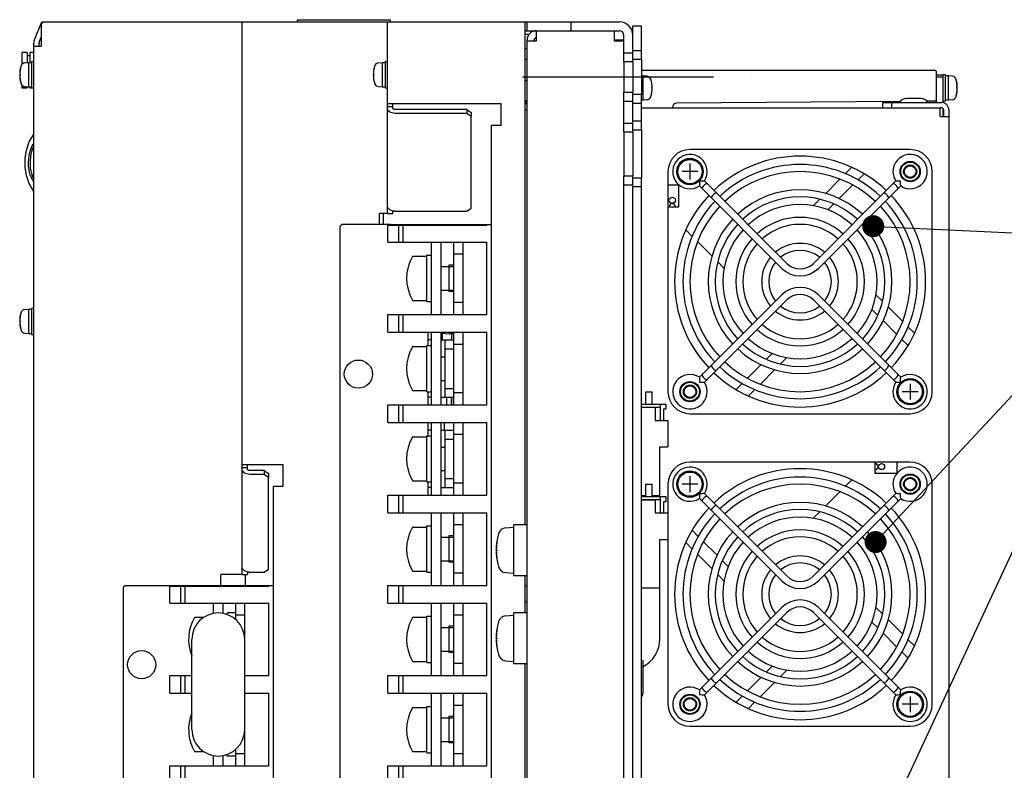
# Model space of a CAD drawing. Extents: x 147 to 2026, y 157 to 1386.
# Tile 8 of 30: x 1611 to 1834, y 354 to 524. Entities that reach past the tile are written whole.
import ezdxf

# ---------------------------------------------------------------- set-up
doc = ezdxf.new("R2010")
doc.units = 0
doc.header["$LTSCALE"] = 115.5
doc.linetypes.add('CENTER', pattern=[0.6, 0.375, -0.075, 0.075, -0.075])
doc.linetypes.add('HIDDEN', pattern=[0.2, 0.1, -0.1])
doc.layers.get('0').update_dxf_attribs({"linetype": 'CONTINUOUS'})
for name, color, linetype in [('ALL_AXIS', 7, 'CONTINUOUS'), ('ALL_CURVE', 7, 'CONTINUOUS'), ('ALL_FEATURES', 7, 'CONTINUOUS'), ('ALL_NOTE', 7, 'CONTINUOUS'), ('DEFAULT_2', 8, 'HIDDEN')]:
    doc.layers.add(name, color=color, linetype=linetype)

msp = doc.modelspace()

# ---------------------------------------------------------------- linework, layer by layer
at = {"color": 7, "linetype": 'CONTINUOUS'}
for p, q in [((1726.389, 521.1), (1725.5, 521.1)), ((1726, 517.9), (1725.5, 517.9)), ((1725.5, 510.67), (1726, 510.67)), ((1725.5, 506.13), (1726, 506.13)), ((1708.25, 468.75), (1708.25, 462.75)), ((1706.81, 451.75), (1706.81, 453.281)), ((1707.28, 431.25), (1707.28, 432.75)), ((1756.111, 416.45), (1756.17, 416.45)), ((1756.17, 416.2), (1756.17, 416.45)), ((1708.25, 407.25), (1708.25, 401.25)), ((1756.17, 383.9), (1756.17, 406.45)), ((1756.169, 395.45), (1756.17, 395.45)), ((1708.25, 386.75), (1708.25, 380.75)), ((1708.25, 366.25), (1708.25, 360.25))]:
    msp.add_line(p, q, dxfattribs=at)
for centre, radius, start, end in [((1711.6, 432.75), 4.32, 176.66822, 180), ((1748.9, 383.9), 7.27, 297.92054, 360)]:
    msp.add_arc(centre, radius, start, end, dxfattribs=at)
at = {"layer": 'ALL_AXIS', "color": 7, "linetype": 'CONTINUOUS'}
for p, q in [((1615.972, 523.931), (1616, 524)), ((1616, 524), (1616.2, 524)), ((1611.3, 517.05), (1611.3, 514.34)), ((1611.953, 514.676), (1612.8, 514.75)), ((1612.8, 514.75), (1612.8, 509.25)), ((1612.8, 514.75), (1613.5, 514.75)), ((1613.5, 515), (1613.5, 509)), ((1613.5, 515), (1614, 515)), ((1692.253, 514.676), (1693.1, 514.75)), ((1693.1, 514.75), (1693.1, 509.25)), ((1693.1, 514.75), (1693.8, 514.75)), ((1693.8, 515), (1693.8, 509)), ((1693.8, 515), (1694.3, 515)), ((1748, 515), (1748, 508)), ((1752, 515.5), (1752, 507.5)), ((1821, 512), (1820.5, 512)), ((1821, 506), (1821, 512)), ((1752.4, 511.75), (1752, 511.75)), ((1752.4, 506.25), (1752.4, 511.75)), ((1753.247, 511.676), (1752.4, 511.75)), ((1821.7, 511.75), (1821, 511.75)), ((1822.547, 511.676), (1821.7, 511.75)), ((1821.7, 506.25), (1821.7, 511.75)), ((1611.3, 509.66), (1611.3, 509.05)), ((1611.3, 509.05), (1612.5, 509.05)), ((1611.953, 509.324), (1612.8, 509.25)), ((1612.8, 509.25), (1613.5, 509.25)), ((1613.1, 509.05), (1613.5, 509.05)), ((1613.5, 509), (1614, 509)), ((1692.253, 509.324), (1693.1, 509.25)), ((1693.1, 509.25), (1693.8, 509.25)), ((1693.8, 509), (1694.3, 509)), ((1752.4, 506.25), (1752, 506.25)), ((1753.247, 506.324), (1752.4, 506.25)), ((1815.441, 506.6), (1812.159, 506.6)), ((1821, 506), (1820.5, 506)), ((1821.7, 506.25), (1821, 506.25)), ((1822.547, 506.324), (1821.7, 506.25)), ((1748, 499), (1748, 489)), ((1752, 499.5), (1752, 488.5)), ((1813, 495), (1763, 495)), ((1818, 440), (1818, 490)), ((1758, 487), (1758, 482)), ((1693.4, 478), (1693.4, 479)), ((1694.4, 474), (1694.4, 477.8)), ((1704.25, 474), (1704.25, 457.5)), ((1706.4, 474), (1706.4, 457.5)), ((1700.048, 470.75), (1703.25, 470.75)), ((1703.25, 471), (1704.25, 471)), ((1703.25, 460.502), (1703.25, 470.998)), ((1706.4, 468.425), (1709.4, 468.425)), ((1706.4, 463.075), (1709.4, 463.075)), ((1700.048, 460.75), (1703.25, 460.75)), ((1611.953, 458.676), (1612.8, 458.75)), ((1612.8, 458.75), (1612.8, 453.25)), ((1612.8, 458.75), (1613.5, 458.75)), ((1613.5, 459), (1613.5, 453)), ((1613.5, 459), (1614, 459)), ((1703.25, 460.5), (1704.25, 460.5)), ((1694.4, 453.5), (1694.4, 457.5)), ((1611.953, 453.324), (1612.8, 453.25)), ((1612.8, 453.25), (1613.5, 453.25)), ((1613.5, 453), (1614, 453)), ((1704.25, 453.5), (1704.25, 437)), ((1706.4, 453.5), (1706.4, 437)), ((1700.048, 450.25), (1703.25, 450.25)), ((1703.25, 450.5), (1704.25, 450.5)), ((1703.25, 440.002), (1703.25, 450.498)), ((1706.4, 447.925), (1707.4, 447.925)), ((1706.4, 442.575), (1707.4, 442.575)), ((1700.048, 440.25), (1703.25, 440.25)), ((1703.25, 440), (1704.25, 440)), ((1753, 437.2), (1753, 440)), ((1753.002, 440), (1754.398, 440)), ((1754.4, 437.2), (1754.4, 440)), ((1694.4, 433), (1694.4, 437)), ((1763, 435), (1813, 435)), ((1704.25, 433), (1704.25, 416.5)), ((1706.4, 433), (1706.4, 416.5)), ((1700.048, 429.75), (1703.25, 429.75)), ((1703.25, 430), (1704.25, 430)), ((1703.25, 419.502), (1703.25, 429.998)), ((1706.4, 427.425), (1707.4, 427.425)), ((1810, 424), (1805, 424)), ((1706.4, 422.075), (1707.4, 422.075)), ((1700.048, 419.75), (1703.25, 419.75)), ((1703.25, 419.5), (1704.25, 419.5)), ((1753, 416.2), (1753, 419)), ((1753.002, 419), (1754.398, 419)), ((1754.4, 416.2), (1754.4, 419)), ((1758, 419), (1758, 369)), ((1818, 369), (1818, 419)), ((1694.4, 412.5), (1694.4, 416.5)), ((1704.25, 412.5), (1704.25, 396)), ((1706.4, 412.5), (1706.4, 396)), ((1700.048, 409.25), (1703.25, 409.25)), ((1703.25, 409.5), (1704.25, 409.5)), ((1703.25, 399.002), (1703.25, 409.498)), ((1721.167, 409.098), (1722.9, 409.25)), ((1726, 409.75), (1722.9, 409.75)), ((1722.9, 409.75), (1722.9, 398.25)), ((1706.4, 406.925), (1709.4, 406.925)), ((1706.4, 401.575), (1709.4, 401.575)), ((1700.048, 399.25), (1703.25, 399.25)), ((1703.25, 399), (1704.25, 399)), ((1721.167, 398.902), (1722.9, 398.75)), ((1722.9, 398.25), (1726, 398.25)), ((1644.9, 392), (1644.9, 395.8)), ((1694.4, 392), (1694.4, 396)), ((1726, 395.8), (1725.5, 395.8)), ((1654.75, 392), (1654.75, 389.61)), ((1656.9, 392), (1656.9, 389.629)), ((1704.25, 392), (1704.25, 375.5)), ((1706.4, 392), (1706.4, 375.5)), ((1726, 392.2), (1725.5, 392.2)), ((1659.9, 389.75), (1657.9, 389.75)), ((1721.167, 389.098), (1722.9, 389.25)), ((1726, 389.75), (1722.9, 389.75)), ((1722.9, 389.75), (1722.9, 378.25)), ((1650.548, 388.75), (1652.644, 388.75)), ((1700.048, 388.75), (1703.25, 388.75)), ((1703.25, 389), (1704.25, 389)), ((1703.25, 378.502), (1703.25, 388.998)), ((1706.4, 386.425), (1709.4, 386.425)), ((1706.4, 381.075), (1709.4, 381.075)), ((1700.048, 378.75), (1703.25, 378.75)), ((1703.25, 378.5), (1704.25, 378.5)), ((1721.167, 378.902), (1722.9, 378.75)), ((1722.9, 378.25), (1726, 378.25)), ((1752.3, 379), (1752.3, 371.5)), ((1644.9, 371.5), (1644.9, 375.5)), ((1694.4, 371.5), (1694.4, 375.5)), ((1704.25, 371.5), (1704.25, 355)), ((1706.4, 371.5), (1706.4, 355)), ((1700.048, 368.25), (1703.25, 368.25)), ((1703.25, 368.5), (1704.25, 368.5)), ((1703.25, 358.002), (1703.25, 368.498)), ((1706.4, 365.925), (1709.4, 365.925)), ((1763, 364), (1813, 364)), ((1706.4, 360.575), (1709.4, 360.575)), ((1650.548, 358.25), (1652.644, 358.25)), ((1700.048, 358.25), (1703.25, 358.25)), ((1703.25, 358), (1704.25, 358)), ((1654.75, 357.39), (1654.75, 355)), ((1656.9, 357.371), (1656.9, 355)), ((1659.9, 357.25), (1657.9, 357.25)), ((1644.9, 351), (1644.9, 355)), ((1694.4, 351), (1694.4, 355))]:
    msp.add_line(p, q, dxfattribs=at)
at = {"layer": 'ALL_AXIS', "color": 3, "linetype": 'CONTINUOUS'}
for p, q in [((1750, 515), (1750, 508)), ((1750, 499), (1750, 489))]:
    msp.add_line(p, q, dxfattribs=at)
at = {"layer": 'ALL_AXIS', "color": 7, "linetype": 'CENTER'}
msp.add_line((1725, 511.5), (1777, 511.5), dxfattribs=at)
at = {"layer": 'ALL_AXIS', "color": 7, "linetype": 'CONTINUOUS'}
msp.add_lwpolyline([(1614, 487.65), (1613.86, 487.838), (1613.622, 488.244), (1613.405, 488.711), (1613.211, 489.239), (1613.045, 489.833), (1612.916, 490.495), (1612.831, 491.233), (1612.801, 492.047), (1612.839, 492.881), (1612.936, 493.643), (1613.077, 494.307), (1613.249, 494.89), (1613.446, 495.403), (1613.661, 495.853), (1613.894, 496.244), (1614, 496.386)], dxfattribs=at)
for centre, radius in [((1763, 490), 3), ((1763, 490), 2.75), ((1813, 490), 2.3), ((1813, 490), 1.337), ((1759, 483.5), 0.7), ((1813, 440), 3), ((1813, 440), 2.75), ((1763, 440), 2.3), ((1763, 440), 1.337), ((1806.5, 423), 0.7), ((1763, 419), 3), ((1763, 419), 2.75), ((1813, 419), 2.3), ((1813, 419), 1.337), ((1763, 369), 2.3), ((1813, 369), 3), ((1813, 369), 2.75), ((1763, 369), 1.337)]:
    msp.add_circle(centre, radius, dxfattribs=at)
for centre, radius, start, end in [((1722.548, 518.5), 3.102, 343.03596, 348.82767), ((1612.04, 513.68), 1, 95, 163.74297), ((1692.34, 513.68), 1, 95, 163.74297), ((1617.8, 512), 7, 163.74297, 196.25703), ((1698.1, 512), 7, 163.74297, 196.25703), ((1612.04, 510.32), 1, 196.25703, 265), ((1692.34, 510.32), 1, 196.25703, 265), ((1753.16, 510.68), 1, 16.25703, 85), ((1747.4, 509), 7, 343.74297, 16.25703), ((1822.46, 510.68), 1, 16.25703, 85), ((1816.7, 509), 7, 343.74297, 16.25703), ((1728, 507), 2.65, 199.30262, 220.05828), ((1753.16, 507.32), 1, 275, 343.74297), ((1812.159, 504.8), 1.8, 90, 150), ((1815.441, 504.8), 1.8, 30, 90), ((1822.46, 507.32), 1, 275, 343.74297), ((1763, 490), 5, 90, 180), ((1813, 490), 5, 0, 90), ((1788, 465), 28.5, 46.60957, 133.39043), ((1788, 465), 26.6, 46.723, 133.277), ((1788, 465), 25, 46.84144, 133.15856), ((1788, 465), 20.85, 47.20119, 132.79881), ((1788, 465), 28.5, 136.61296, 223.38704), ((1788, 465), 26.6, 136.729, 223.271), ((1788, 465), 19.25, 47.38415, 132.61585), ((1788, 465), 26.6, 316.729, 43.271), ((1788, 465), 28.5, 316.61296, 43.38704), ((1759, 482), 0.7, 0, 180), ((1788, 465), 32.5, 147.87143, 148.42835), ((1788, 465), 25, 136.82653, 223.17347), ((1788, 465), 17.5, 47.6274, 132.3726), ((1788, 465), 25, 316.82653, 43.17347), ((1788, 465), 20.85, 137.19874, 222.80126), ((1788, 465), 14.6, 48.14348, 131.85652), ((1788, 465), 20.85, 317.19874, 42.80126), ((1788, 465), 19.25, 137.38192, 222.61808), ((1788, 465), 17.5, 137.6274, 222.3726), ((1788, 465), 13, 48.53662, 131.46338), ((1788, 465), 17.5, 317.6274, 42.3726), ((1788, 465), 19.25, 317.38192, 42.61808), ((1788, 465), 14.6, 138.14348, 221.85652), ((1788, 465), 14.6, 318.14348, 41.85652), ((1788, 465), 13, 138.54035, 221.45965), ((1788, 465), 8.7, 50.2937, 129.7063), ((1788, 465), 7.1, 51.47048, 128.52952), ((1788, 465), 13, 318.54035, 41.45965), ((1708.65, 465.75), 10, 150.33376, 209.66624), ((1788, 465), 8.7, 140.30258, 219.69742), ((1788, 465), 8.7, 320.30258, 39.69742), ((1788, 465), 7.1, 141.47048, 218.52952), ((1788, 465), 7.1, 321.47048, 38.52952), ((1612.04, 457.68), 1, 95, 163.74297), ((1788, 465), 7.1, 231.47048, 308.52952), ((1617.8, 456), 7, 163.74297, 196.25703), ((1788, 465), 8.7, 230.2937, 309.7063), ((1612.04, 454.32), 1, 196.25703, 265), ((1788, 465), 14.6, 228.14348, 311.85652), ((1788, 465), 13, 228.53662, 311.46338), ((1788, 465), 17.5, 227.6274, 312.3726), ((1708.65, 445.25), 10, 150.33376, 209.66624), ((1788, 465), 20.85, 227.20119, 312.79881), ((1788, 465), 19.25, 227.38415, 312.61585), ((1788, 465), 26.6, 226.723, 313.277), ((1788, 465), 25, 226.84144, 313.15856), ((1788, 465), 28.5, 226.60957, 313.39043), ((1763, 440), 5, 180, 270), ((1813, 440), 5, 270, 360), ((1708.65, 424.75), 10, 150.33376, 209.66624), ((1763, 419), 5, 90, 180), ((1805, 423), 0.7, 270, 90), ((1813, 419), 5, 0, 90), ((1788, 394), 28.5, 46.61296, 133.38704), ((1788, 394), 26.6, 46.723, 133.277), ((1788, 394), 32.5, 57.87143, 58.42835), ((1788, 394), 25, 46.84144, 133.15856), ((1788, 394), 20.85, 47.20119, 132.79881), ((1788, 394), 28.5, 136.60957, 223.39043), ((1788, 394), 26.6, 136.729, 223.271), ((1788, 394), 19.25, 47.38415, 132.61585), ((1788, 394), 17.5, 47.6274, 132.3726), ((1788, 394), 26.6, 316.729, 43.271), ((1788, 394), 28.5, 316.60957, 43.39043), ((1708.65, 404.25), 10, 150.33376, 209.66624), ((1788, 394), 25, 136.82653, 223.17347), ((1788, 394), 25, 316.82653, 43.17347), ((1733, 404), 14, 164.63751, 195.36249), ((1721.332, 407.206), 1.9, 95, 164.63751), ((1788, 394), 20.85, 137.19874, 222.80126), ((1788, 394), 19.25, 137.38192, 222.61808), ((1788, 394), 14.6, 48.14348, 131.85652), ((1788, 394), 13, 48.53662, 131.46338), ((1788, 394), 19.25, 317.38192, 42.61808), ((1788, 394), 20.85, 317.19874, 42.80126), ((1788, 394), 17.5, 137.6274, 222.3726), ((1788, 394), 17.5, 317.6274, 42.3726), ((1788, 394), 14.6, 138.14348, 221.85652), ((1788, 394), 13, 138.54035, 221.45965), ((1788, 394), 8.7, 50.2937, 129.7063), ((1788, 394), 13, 318.54035, 41.45965), ((1788, 394), 14.6, 318.14348, 41.85652), ((1721.332, 400.794), 1.9, 195.36249, 265), ((1788, 394), 7.1, 51.47048, 128.52952), ((1788, 394), 8.7, 140.30258, 219.69742), ((1788, 394), 7.1, 141.47048, 218.52952), ((1788, 394), 7.1, 321.47048, 38.52952), ((1788, 394), 8.7, 320.30258, 39.69742), ((1721.332, 387.206), 1.9, 95, 164.63751), ((1659.15, 383.75), 10, 150.33376, 201.97414), ((1708.65, 383.75), 10, 150.33376, 209.66624), ((1733, 384), 14, 164.63751, 195.36249), ((1788, 394), 8.7, 230.2937, 309.7063), ((1788, 394), 7.1, 231.47048, 308.52952), ((1788, 394), 14.6, 228.14348, 311.85652), ((1788, 394), 13, 228.53662, 311.46338), ((1721.332, 380.794), 1.9, 195.36249, 265), ((1788, 394), 17.5, 227.6274, 312.3726), ((1788, 394), 20.85, 227.20119, 312.79881), ((1788, 394), 19.25, 227.38415, 312.61585), ((1788, 394), 25, 226.84144, 313.15856), ((1788, 394), 26.6, 226.723, 313.277), ((1750.8, 371.5), 1.5, 324.64188, 360), ((1788, 394), 28.5, 226.61296, 313.38704), ((1763, 369), 5, 180, 270), ((1813, 369), 5, 270, 360), ((1659.15, 363.25), 10, 158.02586, 209.66624), ((1708.65, 363.25), 10, 150.33376, 209.66624)]:
    msp.add_arc(centre, radius, start, end, dxfattribs=at)
at = {"layer": 'ALL_CURVE', "color": 40, "linetype": 'CONTINUOUS'}
for p, q in [((1610.8, 512), (1611.035, 512)), ((1691.1, 512), (1691.335, 512)), ((1754.4, 509), (1754.165, 509)), ((1823.7, 509), (1823.465, 509)), ((1764.8, 490), (1761.2, 490)), ((1763, 491.8), (1763, 488.2)), ((1610.8, 456), (1611.035, 456)), ((1813, 441.8), (1813, 438.2)), ((1814.8, 440), (1811.2, 440)), ((1763, 420.8), (1763, 417.2)), ((1764.8, 419), (1761.2, 419)), ((1719, 404), (1719.359, 404)), ((1719, 384), (1719.359, 384)), ((1814.8, 369), (1811.2, 369)), ((1813, 370.8), (1813, 367.2))]:
    msp.add_line(p, q, dxfattribs=at)
for centre, radius, start, end in [((1617.8, 512), 7, 165.0994, 194.9006), ((1698.1, 512), 7, 165.0994, 194.9006), ((1747.4, 509), 7, 345.0994, 14.9006), ((1816.7, 509), 7, 345.0994, 14.9006), ((1617.8, 456), 7, 165.0994, 194.9006), ((1733, 404), 14, 166.99712, 193.00288), ((1733, 384), 14, 166.99712, 193.00288)]:
    msp.add_arc(centre, radius, start, end, dxfattribs=at)
at = {"layer": 'ALL_FEATURES', "color": 3, "linetype": 'CONTINUOUS'}
for p, q in [((1614.122, 519.804), (1615.8, 524)), ((1616.2, 524), (1615.7, 523.5)), ((1615.7, 523.5), (1615.7, 518.5)), ((1616.2, 524), (1747, 524)), ((1661.3, 398.5), (1661.3, 524)), ((1694.3, 480.5), (1694.3, 524)), ((1725.5, 524), (1725.5, 409.75)), ((1728.1, 522), (1728.1, 519.6)), ((1745.9, 519.6), (1745.9, 522)), ((1750, 515), (1750, 521)), ((1614, 264), (1614, 519.173)), ((1726, 268.1), (1726, 519.9)), ((1728.1, 519.6), (1726, 519.6)), ((1748, 519.6), (1745.9, 519.6)), ((1614, 518.5), (1615.7, 518.5)), ((1750, 499), (1750, 508)), ((1694.3, 505.5), (1720.1, 505.5)), ((1720.1, 500.5), (1720.1, 505.5)), ((1712.3, 503.221), (1696, 503.221)), ((1713.3, 502.528), (1712.3, 503.221)), ((1820.1, 504.5), (1819.8, 504.5)), ((1820.6, 504), (1820.6, 502.5)), ((1713.3, 481.687), (1713.3, 502.528)), ((1717.9, 287.5), (1717.9, 500.5)), ((1720.1, 500.5), (1717.9, 500.5)), ((1750, 299), (1750, 489)), ((1696, 480.993), (1712.3, 480.993)), ((1712.3, 480.993), (1713.3, 481.687)), ((1692.5, 478), (1692.5, 480.5)), ((1694.3, 480.5), (1692.5, 480.5)), ((1693.4, 479), (1693.4, 480.5)), ((1661.3, 423.5), (1670.6, 423.5)), ((1670.6, 418.5), (1670.6, 423.5)), ((1666.3, 421.227), (1663, 421.227)), ((1667.3, 420.529), (1666.3, 421.227)), ((1667.3, 399.721), (1667.3, 420.529)), ((1668.4, 287.5), (1668.4, 418.5)), ((1670.6, 418.5), (1668.4, 418.5)), ((1656.5, 396), (1656.5, 398.5)), ((1661.3, 398.5), (1656.5, 398.5)), ((1663, 399.022), (1666.3, 399.022)), ((1666.3, 399.022), (1667.3, 399.721)), ((1725.5, 398.25), (1725.5, 389.75)), ((1725.5, 378.25), (1725.5, 264))]:
    msp.add_line(p, q, dxfattribs=at)
at = {"layer": 'ALL_FEATURES', "color": 7, "linetype": 'CONTINUOUS'}
for p, q in [((1615.8, 524), (1616.086, 523.886)), ((1673.8, 524.5), (1673.8, 524)), ((1673.8, 524.5), (1694.9, 524.5)), ((1694.9, 524.5), (1694.9, 524)), ((1726, 522), (1726, 524)), ((1736, 522), (1736, 524)), ((1725.5, 522), (1747, 522)), ((1748, 515), (1748, 521)), ((1750, 521), (1750, 523)), ((1752, 523), (1750, 523)), ((1752, 515.5), (1752, 523)), ((1615.2, 518.5), (1615.2, 519.173)), ((1615.236, 519.358), (1615.7, 520.519)), ((1727.6, 519.6), (1727.6, 519.9)), ((1745.9, 519.9), (1748, 519.9)), ((1612.5, 517.05), (1611.3, 517.05)), ((1612.5, 517.05), (1612.5, 514.724)), ((1613.1, 517.05), (1613.1, 514.75)), ((1614, 517.05), (1613.1, 517.05)), ((1748, 517), (1750, 517)), ((1750, 517.5), (1752, 517.5)), ((1613.1, 516.3), (1612.5, 516.3)), ((1725.5, 515.5), (1726, 515.5)), ((1748, 515), (1750, 515)), ((1750, 515.5), (1752, 515.5)), ((1752, 513), (1818.5, 513)), ((1819, 505.7), (1819, 512.5)), ((1819, 512), (1820.5, 512)), ((1820.5, 505.647), (1820.5, 512)), ((1819, 511.5), (1820.5, 511.5)), ((1612.5, 509.05), (1611.3, 509.05)), ((1612.5, 509.276), (1612.5, 509.05)), ((1613.1, 509.25), (1613.1, 509.05)), ((1613.5, 509.05), (1613.1, 509.05)), ((1748, 499), (1748, 508)), ((1748, 508), (1750, 508)), ((1695.5, 504.446), (1695.5, 505.5)), ((1748, 506), (1750, 506)), ((1752, 507.5), (1750, 507.5)), ((1752, 505.5), (1750, 505.5)), ((1752, 499.5), (1752, 507.5)), ((1810.794, 505.932), (1759.992, 505.508)), ((1806.8, 505.7), (1820.1, 505.7)), ((1806.8, 504.5), (1806.8, 505.7)), ((1808.8, 504.5), (1808.8, 505.7)), ((1818.504, 505.996), (1816.764, 505.981)), ((1694.3, 504.807), (1695.5, 504.807)), ((1712.3, 504.086), (1696, 504.086)), ((1712.3, 504.086), (1712.3, 503.221)), ((1712.3, 504.086), (1713.3, 503.393)), ((1713.3, 503.393), (1713.3, 502.528)), ((1725.5, 504), (1726, 504)), ((1752, 504.5), (1819.8, 504.5)), ((1819.8, 502.5), (1819.8, 504.5)), ((1820.5, 502.5), (1820.5, 504.293)), ((1821.8, 504), (1821.8, 284)), ((1748, 501), (1750, 501)), ((1750, 501.5), (1752, 501.5)), ((1819.8, 502.5), (1821.8, 502.5)), ((1748, 499), (1750, 499)), ((1750, 499.5), (1752, 499.5)), ((1758, 490), (1758, 487)), ((1799.732, 490.973), (1798.237, 489.478)), ((1748, 299), (1748, 489)), ((1748, 489), (1750, 489)), ((1752, 488.5), (1750, 488.5)), ((1752, 299.5), (1752, 488.5)), ((1766.265, 487.867), (1784.981, 469.151)), ((1791.019, 469.151), (1809.735, 487.867)), ((1797.012, 488.253), (1793.74, 484.981)), ((1801.085, 488.083), (1802.523, 489.522)), ((1748, 487), (1750, 487)), ((1752, 486.5), (1750, 486.5)), ((1758, 487), (1760.5, 487)), ((1760.5, 482), (1760.5, 487)), ((1765.133, 486.735), (1783.849, 468.019)), ((1792.151, 468.019), (1810.867, 486.735)), ((1796.822, 483.82), (1799.953, 486.951)), ((1792.426, 483.667), (1791, 482.241)), ((1695.5, 480.5), (1695.5, 481.054)), ((1758, 482), (1758, 440)), ((1758, 482), (1760.5, 482)), ((1794.32, 481.319), (1795.612, 482.61)), ((1694.3, 480.5), (1695.5, 480.5)), ((1684, 478), (1683.5, 477.5)), ((1683.5, 477.5), (1683.5, 310.5)), ((1695, 478), (1684, 478)), ((1694.4, 474), (1694.4, 477.8)), ((1694.4, 477.8), (1716.9, 477.8)), ((1695, 478), (1711.4, 478)), ((1696.9, 474), (1696.9, 477.8)), ((1697.9, 474), (1697.9, 477.8)), ((1711.4, 478), (1711.4, 477.8)), ((1711.4, 478), (1717.9, 478)), ((1716.9, 478), (1716.9, 477.8)), ((1762.027, 476.732), (1763.5, 475.26)), ((1694.4, 474), (1716.9, 474)), ((1709.4, 457.5), (1709.4, 474)), ((1711.4, 474), (1711.4, 457.5)), ((1716.9, 457.5), (1716.9, 474)), ((1764.751, 474.008), (1768.006, 470.753)), ((1711.4, 471.25), (1709.4, 471.25)), ((1769.295, 469.464), (1770.759, 468)), ((1765.133, 443.265), (1783.849, 461.981)), ((1766.265, 442.133), (1784.981, 460.849)), ((1809.735, 442.133), (1791.019, 460.849)), ((1810.867, 443.265), (1792.151, 461.981)), ((1806.705, 460.536), (1805.241, 462)), ((1711.4, 460.25), (1709.4, 460.25)), ((1804.319, 458.68), (1805.655, 457.344)), ((1811.249, 455.992), (1807.994, 459.247)), ((1694.4, 453.5), (1694.4, 457.5)), ((1694.4, 457.5), (1716.9, 457.5)), ((1696.9, 453.5), (1696.9, 457.5)), ((1697.9, 453.5), (1697.9, 457.5)), ((1806.841, 456.157), (1809.923, 453.075)), ((1813.973, 453.268), (1812.5, 454.74)), ((1694.4, 453.5), (1716.9, 453.5)), ((1703.5, 453.5), (1703.5, 450.5)), ((1704.25, 451.75), (1703.5, 451.75)), ((1704, 453.5), (1704.25, 453.481)), ((1706.4, 453.313), (1708.5, 453.15)), ((1706.4, 451.75), (1709.4, 451.75)), ((1707.4, 438.75), (1707.4, 451.75)), ((1708.5, 453.15), (1708.5, 453.5)), ((1709.4, 453.15), (1708.5, 453.15)), ((1708.9, 451.75), (1708.9, 453.15)), ((1709.4, 437), (1709.4, 453.5)), ((1711.4, 453.5), (1711.4, 437)), ((1716.9, 437), (1716.9, 453.5)), ((1811.121, 451.877), (1812.522, 450.477)), ((1707.4, 449.75), (1709.4, 449.75)), ((1711.4, 450.75), (1709.4, 450.75)), ((1781.68, 448.681), (1780.388, 447.39)), ((1783.574, 446.333), (1785, 447.759)), ((1779.178, 446.18), (1776.047, 443.049)), ((1778.988, 441.747), (1782.26, 445.019)), ((1707.4, 440.75), (1709.4, 440.75)), ((1774.915, 441.917), (1773.477, 440.478)), ((1776.268, 439.027), (1777.763, 440.522)), ((1703.5, 440), (1703.5, 437)), ((1704.25, 438.75), (1703.5, 438.75)), ((1706.4, 438.75), (1709.4, 438.75)), ((1707.7, 438.75), (1707.7, 437)), ((1708.825, 438.75), (1708.825, 437)), ((1708.875, 437), (1708.875, 438.75)), ((1711.4, 439.75), (1709.4, 439.75)), ((1694.4, 433), (1694.4, 437)), ((1694.4, 437), (1716.9, 437)), ((1696.9, 433), (1696.9, 437)), ((1697.9, 433), (1697.9, 437)), ((1752, 437.2), (1757.5, 437.2)), ((1752, 436.5), (1756.3, 436.5)), ((1752, 436.45), (1755.1, 436.45)), ((1752.2, 436.45), (1752.2, 436.5)), ((1755.1, 436.45), (1755.1, 433.45)), ((1756.3, 433.45), (1756.3, 437.2)), ((1757.5, 436), (1757, 436)), ((1757, 436), (1757, 433.45)), ((1757.5, 437.2), (1757.5, 436)), ((1694.4, 433), (1716.9, 433)), ((1703.5, 433), (1703.5, 430)), ((1709.4, 416.5), (1709.4, 433)), ((1711.4, 433), (1711.4, 416.5)), ((1716.9, 416.5), (1716.9, 433)), ((1755.1, 433.45), (1758, 433.45)), ((1758, 433.45), (1758, 427.45)), ((1704.25, 431.25), (1703.5, 431.25)), ((1706.4, 431.25), (1709.4, 431.25)), ((1707.4, 418.25), (1707.4, 431.25)), ((1711.4, 430.25), (1709.4, 430.25)), ((1707.4, 429.25), (1709.4, 429.25)), ((1756.1, 427.45), (1758, 427.45)), ((1756.1, 427.45), (1756.1, 416.45)), ((1661.3, 422.801), (1662.5, 422.801)), ((1662.5, 422.444), (1662.5, 423.5)), ((1805, 424), (1763, 424)), ((1805, 424), (1805, 421.5)), ((1813, 424), (1810, 424)), ((1810, 424), (1810, 421.5)), ((1666.3, 422.086), (1663, 422.086)), ((1666.3, 422.086), (1666.3, 421.227)), ((1666.3, 422.086), (1667.3, 421.387)), ((1667.3, 421.387), (1667.3, 420.529)), ((1805, 421.5), (1810, 421.5)), ((1703.5, 419.5), (1703.5, 416.5)), ((1704.25, 418.25), (1703.5, 418.25)), ((1706.4, 418.25), (1709.4, 418.25)), ((1707.4, 420.25), (1709.4, 420.25)), ((1711.4, 419.25), (1709.4, 419.25)), ((1799.732, 419.973), (1798.237, 418.478)), ((1694.4, 412.5), (1694.4, 416.5)), ((1694.4, 416.5), (1716.9, 416.5)), ((1696.9, 412.5), (1696.9, 416.5)), ((1697.9, 412.5), (1697.9, 416.5)), ((1752, 416.45), (1753, 416.45)), ((1752, 416.2), (1757.5, 416.2)), ((1754.4, 416.45), (1756.1, 416.45)), ((1756.3, 412.45), (1756.3, 416.2)), ((1757.5, 416.2), (1757.5, 415)), ((1766.265, 416.867), (1784.981, 398.151)), ((1791.019, 398.151), (1809.735, 416.867)), ((1797.012, 417.253), (1793.74, 413.981)), ((1752, 415.5), (1756.3, 415.5)), ((1752, 415.45), (1755.1, 415.45)), ((1752.2, 415.45), (1752.2, 415.5)), ((1755.1, 415.45), (1755.1, 412.45)), ((1757.5, 415), (1757, 415)), ((1757, 415), (1757, 412.45)), ((1765.133, 415.735), (1783.849, 397.019)), ((1792.151, 397.019), (1810.867, 415.735)), ((1694.4, 412.5), (1716.9, 412.5)), ((1709.4, 396), (1709.4, 412.5)), ((1711.4, 412.5), (1711.4, 396)), ((1716.9, 396), (1716.9, 412.5)), ((1755.1, 412.45), (1758, 412.45)), ((1792.426, 412.667), (1791, 411.241)), ((1711.4, 409.75), (1709.4, 409.75)), ((1764.879, 407.123), (1763.478, 408.523)), ((1756.1, 406.45), (1758, 406.45)), ((1756.1, 406.45), (1756.1, 395.45)), ((1762.027, 405.732), (1763.5, 404.26)), ((1769.159, 402.843), (1766.077, 405.925)), ((1764.751, 403.008), (1768.006, 399.753)), ((1771.681, 400.32), (1770.345, 401.656)), ((1661.3, 398.5), (1662.5, 398.5)), ((1662, 398.5), (1662, 396)), ((1662.5, 399.082), (1662.5, 398.5)), ((1711.4, 398.75), (1709.4, 398.75)), ((1769.295, 398.464), (1770.759, 397)), ((1634.8, 396), (1634.3, 395.5)), ((1634.8, 396), (1668.4, 396)), ((1644.9, 392), (1644.9, 395.8)), ((1644.9, 395.8), (1667.4, 395.8)), ((1647.4, 392), (1647.4, 395.8)), ((1648.4, 392), (1648.4, 395.8)), ((1661.9, 396), (1661.9, 395.8)), ((1667.4, 396), (1667.4, 395.8)), ((1694.4, 392), (1694.4, 396)), ((1694.4, 396), (1716.9, 396)), ((1696.9, 392), (1696.9, 396)), ((1697.9, 392), (1697.9, 396)), ((1634.3, 395.5), (1634.3, 310.5)), ((1752, 395.45), (1756.1, 395.45)), ((1644.9, 392), (1667.4, 392)), ((1659.9, 388.217), (1659.9, 392)), ((1661.9, 355), (1661.9, 392)), ((1667.4, 375.5), (1667.4, 392)), ((1694.4, 392), (1716.9, 392)), ((1709.4, 375.5), (1709.4, 392)), ((1711.4, 392), (1711.4, 375.5)), ((1716.9, 375.5), (1716.9, 392)), ((1657.9, 389.407), (1657.9, 389.75)), ((1661.9, 389.25), (1659.9, 389.25)), ((1711.4, 389.25), (1709.4, 389.25)), ((1765.133, 372.265), (1783.849, 390.981)), ((1766.265, 371.133), (1784.981, 389.849)), ((1809.735, 371.133), (1791.019, 389.849)), ((1810.867, 372.265), (1792.151, 390.981)), ((1806.705, 389.536), (1805.241, 391)), ((1804.319, 387.68), (1805.655, 386.344)), ((1811.249, 384.992), (1807.994, 388.247)), ((1806.841, 385.157), (1809.923, 382.075)), ((1649.9, 363.25), (1649.9, 383.75)), ((1813.973, 382.268), (1812.5, 383.74)), ((1811.121, 380.877), (1812.522, 379.477)), ((1711.4, 378.25), (1709.4, 378.25)), ((1781.68, 377.681), (1780.388, 376.39)), ((1783.574, 375.333), (1785, 376.759)), ((1644.9, 371.5), (1644.9, 375.5)), ((1644.9, 375.5), (1649.9, 375.5)), ((1647.4, 371.5), (1647.4, 375.5)), ((1648.4, 371.5), (1648.4, 375.5)), ((1661.9, 375.5), (1667.4, 375.5)), ((1694.4, 375.5), (1716.9, 375.5)), ((1694.4, 371.5), (1694.4, 375.5)), ((1696.9, 371.5), (1696.9, 375.5)), ((1697.9, 371.5), (1697.9, 375.5)), ((1779.178, 375.18), (1776.047, 372.049)), ((1778.988, 370.747), (1782.26, 374.019)), ((1644.9, 371.5), (1649.9, 371.5)), ((1661.9, 371.5), (1667.4, 371.5)), ((1667.4, 355), (1667.4, 371.5)), ((1694.4, 371.5), (1716.9, 371.5)), ((1709.4, 355), (1709.4, 371.5)), ((1711.4, 371.5), (1711.4, 355)), ((1716.9, 355), (1716.9, 371.5)), ((1774.915, 370.917), (1773.477, 369.478)), ((1776.268, 368.027), (1777.763, 369.522)), ((1711.4, 368.75), (1709.4, 368.75)), ((1659.9, 355), (1659.9, 358.783)), ((1661.9, 357.75), (1659.9, 357.75)), ((1711.4, 357.75), (1709.4, 357.75)), ((1657.9, 357.25), (1657.9, 357.593)), ((1644.9, 355), (1667.4, 355)), ((1644.9, 351), (1644.9, 355)), ((1647.4, 351), (1647.4, 355)), ((1648.4, 351), (1648.4, 355)), ((1694.4, 355), (1716.9, 355)), ((1694.4, 351), (1694.4, 355)), ((1696.9, 351), (1696.9, 355)), ((1697.9, 351), (1697.9, 355))]:
    msp.add_line(p, q, dxfattribs=at)
at = {"layer": 'ALL_FEATURES', "color": 3, "linetype": 'CONTINUOUS'}
for points in [[(1696, 503.221), (1695.668, 503.245), (1695.349, 503.314), (1695.056, 503.428), (1694.798, 503.58), (1694.587, 503.766), (1694.429, 503.978), (1694.333, 504.207), (1694.3, 504.446)], [(1696, 480.993), (1695.668, 481.017), (1695.349, 481.087), (1695.056, 481.2), (1694.798, 481.352), (1694.587, 481.538), (1694.429, 481.75), (1694.333, 481.98), (1694.3, 482.219)], [(1663, 421.227), (1662.668, 421.251), (1662.349, 421.32), (1662.056, 421.432), (1661.798, 421.584), (1661.587, 421.768), (1661.429, 421.978), (1661.333, 422.206), (1661.3, 422.444)], [(1663, 399.022), (1662.668, 399.045), (1662.349, 399.115), (1662.056, 399.227), (1661.798, 399.378), (1661.587, 399.563), (1661.429, 399.773), (1661.333, 400.001), (1661.3, 400.238)]]:
    msp.add_lwpolyline(points, dxfattribs=at)
at = {"layer": 'ALL_FEATURES', "color": 7, "linetype": 'CONTINUOUS'}
for points in [[(1696, 504.086), (1695.902, 504.093), (1695.809, 504.113), (1695.722, 504.147), (1695.646, 504.192), (1695.584, 504.246), (1695.538, 504.309), (1695.51, 504.376), (1695.5, 504.446)], [(1614, 485.5), (1612.972, 487.254), (1612.332, 489.111), (1612.035, 491.03), (1612.035, 492.97), (1612.332, 494.889), (1612.972, 496.746), (1614, 498.5)], [(1614, 488.3), (1613.879, 488.547), (1613.69, 489.026), (1613.522, 489.568), (1613.381, 490.179), (1613.277, 490.861), (1613.221, 491.625), (1613.224, 492.455), (1613.292, 493.252), (1613.407, 493.943), (1613.556, 494.548), (1613.729, 495.077), (1613.918, 495.54), (1614, 495.705)], [(1765.192, 487.808), (1765.187, 487.507), (1765.175, 487.246), (1765.16, 487.032), (1765.147, 486.871), (1765.137, 486.77), (1765.133, 486.735)], [(1766.265, 487.867), (1766.234, 487.863), (1766.141, 487.854), (1765.984, 487.841), (1765.768, 487.826), (1765.5, 487.813), (1765.192, 487.808)], [(1810.808, 487.808), (1810.507, 487.813), (1810.245, 487.825), (1810.031, 487.84), (1809.871, 487.853), (1809.77, 487.863), (1809.735, 487.867)], [(1810.867, 486.735), (1810.863, 486.766), (1810.854, 486.859), (1810.841, 487.015), (1810.826, 487.232), (1810.813, 487.5), (1810.808, 487.808)], [(1766.15, 486.85), (1765.995, 486.673), (1765.867, 486.48), (1765.791, 486.301), (1765.774, 486.152), (1765.819, 486.05)], [(1766.95, 487.181), (1766.848, 487.226), (1766.699, 487.209), (1766.52, 487.133), (1766.327, 487.005), (1766.15, 486.85)], [(1809.85, 486.85), (1809.673, 487.005), (1809.48, 487.133), (1809.301, 487.209), (1809.152, 487.226), (1809.05, 487.181)], [(1810.181, 486.05), (1810.226, 486.152), (1810.209, 486.301), (1810.133, 486.48), (1810.005, 486.673), (1809.85, 486.85)], [(1768.272, 484.728), (1768.116, 484.552), (1767.988, 484.359), (1767.912, 484.18), (1767.895, 484.03), (1767.94, 483.928)], [(1769.072, 485.06), (1768.97, 485.105), (1768.82, 485.088), (1768.641, 485.012), (1768.448, 484.884), (1768.272, 484.728)], [(1807.728, 484.728), (1807.552, 484.884), (1807.359, 485.012), (1807.18, 485.088), (1807.03, 485.105), (1806.928, 485.06)], [(1808.06, 483.928), (1808.105, 484.03), (1808.088, 484.18), (1808.012, 484.359), (1807.884, 484.552), (1807.728, 484.728)], [(1767.94, 446.072), (1767.895, 445.97), (1767.912, 445.82), (1767.988, 445.641), (1768.116, 445.448), (1768.272, 445.272)], [(1768.272, 445.272), (1768.448, 445.116), (1768.641, 444.988), (1768.82, 444.912), (1768.97, 444.895), (1769.072, 444.94)], [(1806.928, 444.94), (1807.03, 444.895), (1807.18, 444.912), (1807.359, 444.988), (1807.552, 445.116), (1807.728, 445.272)], [(1807.728, 445.272), (1807.884, 445.448), (1808.012, 445.641), (1808.088, 445.82), (1808.105, 445.97), (1808.06, 446.072)], [(1765.133, 443.265), (1765.137, 443.234), (1765.146, 443.141), (1765.159, 442.985), (1765.174, 442.768), (1765.187, 442.5), (1765.192, 442.192)], [(1765.819, 443.95), (1765.774, 443.848), (1765.791, 443.699), (1765.867, 443.52), (1765.995, 443.327), (1766.15, 443.15)], [(1766.15, 443.15), (1766.327, 442.995), (1766.52, 442.867), (1766.699, 442.791), (1766.848, 442.774), (1766.95, 442.819)], [(1809.05, 442.819), (1809.152, 442.774), (1809.301, 442.791), (1809.48, 442.867), (1809.673, 442.995), (1809.85, 443.15)], [(1809.85, 443.15), (1810.005, 443.327), (1810.133, 443.52), (1810.209, 443.699), (1810.226, 443.848), (1810.181, 443.95)], [(1810.808, 442.192), (1810.813, 442.493), (1810.825, 442.755), (1810.84, 442.969), (1810.853, 443.129), (1810.863, 443.231), (1810.867, 443.265)], [(1765.192, 442.192), (1765.493, 442.187), (1765.755, 442.175), (1765.969, 442.16), (1766.129, 442.147), (1766.231, 442.137), (1766.265, 442.133)], [(1809.735, 442.133), (1809.766, 442.137), (1809.859, 442.146), (1810.015, 442.159), (1810.232, 442.174), (1810.5, 442.187), (1810.808, 442.192)], [(1663, 422.086), (1662.902, 422.093), (1662.809, 422.113), (1662.722, 422.146), (1662.646, 422.191), (1662.584, 422.245), (1662.538, 422.307), (1662.51, 422.374), (1662.5, 422.444)], [(1765.192, 416.808), (1765.187, 416.507), (1765.175, 416.246), (1765.16, 416.032), (1765.147, 415.871), (1765.137, 415.77), (1765.133, 415.735)], [(1766.265, 416.867), (1766.234, 416.863), (1766.141, 416.854), (1765.984, 416.841), (1765.768, 416.826), (1765.5, 416.813), (1765.192, 416.808)], [(1766.95, 416.181), (1766.848, 416.226), (1766.699, 416.209), (1766.52, 416.133), (1766.327, 416.005), (1766.15, 415.85)], [(1809.85, 415.85), (1809.673, 416.005), (1809.48, 416.133), (1809.301, 416.209), (1809.152, 416.226), (1809.05, 416.181)], [(1810.808, 416.808), (1810.507, 416.813), (1810.245, 416.825), (1810.031, 416.84), (1809.871, 416.853), (1809.77, 416.863), (1809.735, 416.867)], [(1810.867, 415.735), (1810.863, 415.766), (1810.854, 415.859), (1810.841, 416.015), (1810.826, 416.232), (1810.813, 416.5), (1810.808, 416.808)], [(1766.15, 415.85), (1765.995, 415.673), (1765.867, 415.48), (1765.791, 415.301), (1765.774, 415.152), (1765.819, 415.05)], [(1768.272, 413.728), (1768.116, 413.552), (1767.988, 413.359), (1767.912, 413.18), (1767.895, 413.03), (1767.94, 412.928)], [(1769.072, 414.06), (1768.97, 414.105), (1768.82, 414.088), (1768.641, 414.012), (1768.448, 413.884), (1768.272, 413.728)], [(1807.728, 413.728), (1807.552, 413.884), (1807.359, 414.012), (1807.18, 414.088), (1807.03, 414.105), (1806.928, 414.06)], [(1808.06, 412.928), (1808.105, 413.03), (1808.088, 413.18), (1808.012, 413.359), (1807.884, 413.552), (1807.728, 413.728)], [(1810.181, 415.05), (1810.226, 415.152), (1810.209, 415.301), (1810.133, 415.48), (1810.005, 415.673), (1809.85, 415.85)], [(1767.94, 375.072), (1767.895, 374.97), (1767.912, 374.82), (1767.988, 374.641), (1768.116, 374.448), (1768.272, 374.272)], [(1768.272, 374.272), (1768.448, 374.116), (1768.641, 373.988), (1768.82, 373.912), (1768.97, 373.895), (1769.072, 373.94)], [(1806.928, 373.94), (1807.03, 373.895), (1807.18, 373.912), (1807.359, 373.988), (1807.552, 374.116), (1807.728, 374.272)], [(1807.728, 374.272), (1807.884, 374.448), (1808.012, 374.641), (1808.088, 374.82), (1808.105, 374.97), (1808.06, 375.072)], [(1765.133, 372.265), (1765.137, 372.234), (1765.146, 372.141), (1765.159, 371.985), (1765.174, 371.768), (1765.187, 371.5), (1765.192, 371.192)], [(1765.192, 371.192), (1765.493, 371.187), (1765.755, 371.175), (1765.969, 371.16), (1766.129, 371.147), (1766.231, 371.137), (1766.265, 371.133)], [(1765.819, 372.95), (1765.774, 372.848), (1765.791, 372.699), (1765.867, 372.52), (1765.995, 372.327), (1766.15, 372.15)], [(1766.15, 372.15), (1766.327, 371.995), (1766.52, 371.867), (1766.699, 371.791), (1766.848, 371.774), (1766.95, 371.819)], [(1809.05, 371.819), (1809.152, 371.774), (1809.301, 371.791), (1809.48, 371.867), (1809.673, 371.995), (1809.85, 372.15)], [(1809.735, 371.133), (1809.766, 371.137), (1809.859, 371.146), (1810.015, 371.159), (1810.232, 371.174), (1810.5, 371.187), (1810.808, 371.192)], [(1809.85, 372.15), (1810.005, 372.327), (1810.133, 372.52), (1810.209, 372.699), (1810.226, 372.848), (1810.181, 372.95)], [(1810.808, 371.192), (1810.813, 371.493), (1810.825, 371.755), (1810.84, 371.969), (1810.853, 372.129), (1810.863, 372.231), (1810.867, 372.265)]]:
    msp.add_lwpolyline(points, dxfattribs=at)
for centre, radius in [((1813, 490), 2.15), ((1687.7, 444), 3.2), ((1763, 440), 2.15), ((1813, 419), 2.15), ((1638.5, 378), 3.2), ((1763, 369), 2.15)]:
    msp.add_circle(centre, radius, dxfattribs=at)
at = {"layer": 'ALL_FEATURES', "color": 3, "linetype": 'CONTINUOUS'}
for centre, radius, start, end in [((1747, 521), 3, 0, 90), ((1728.1, 519.9), 2.1, 90, 180), ((1615.7, 519.173), 1.7, 158.19859, 180), ((1820.1, 504), 0.5, 0, 90)]:
    msp.add_arc(centre, radius, start, end, dxfattribs=at)
at = {"layer": 'ALL_FEATURES', "color": 7, "linetype": 'CONTINUOUS'}
for centre, radius, start, end in [((1747, 521), 1, 0, 90), ((1615.7, 519.173), 0.5, 158.19859, 180), ((1728.1, 519.9), 0.5, 90, 180), ((1818.5, 512.5), 0.5, 0, 90), ((1760, 504.508), 1, 90.47745, 180), ((1818.5, 506.496), 0.5, 270.47745, 360), ((1820.1, 504), 1.7, 0, 90), ((1763, 490), 3.9, 326.837, 303.163), ((1813, 490), 3.9, 236.837, 213.163), ((1700.048, 470.65), 0.1, 90, 150.35133), ((1788, 472.17), 5.87, 225, 315), ((1788, 472.17), 4.27, 225, 315), ((1788, 457.83), 5.87, 45, 135), ((1700.048, 460.85), 0.1, 209.64867, 270), ((1788, 457.83), 4.27, 45, 135), ((1700.048, 450.15), 0.1, 90, 150.35133), ((1763, 440), 3.9, 56.837, 33.163), ((1813, 440), 3.9, 146.837, 123.163), ((1700.048, 440.35), 0.1, 209.64867, 270), ((1700.048, 429.65), 0.1, 90, 150.35133), ((1763, 419), 3.9, 326.837, 303.163), ((1813, 419), 3.9, 236.837, 213.163), ((1700.048, 419.85), 0.1, 209.64867, 270), ((1700.048, 409.15), 0.1, 90, 150.35133), ((1700.048, 399.35), 0.1, 209.64867, 270), ((1788, 401.17), 4.27, 225, 315), ((1788, 401.17), 5.87, 225, 315), ((1788, 386.83), 5.87, 45, 135), ((1655.9, 383.75), 6, 0, 180), ((1788, 386.83), 4.27, 45, 135), ((1650.548, 388.65), 0.1, 90, 150.35133), ((1700.048, 388.65), 0.1, 90, 150.35133), ((1700.048, 378.85), 0.1, 209.64867, 270), ((1763, 369), 3.9, 56.837, 33.163), ((1813, 369), 3.9, 146.837, 123.163), ((1700.048, 368.15), 0.1, 90, 150.35133), ((1655.9, 363.25), 6, 180, 360), ((1650.548, 358.35), 0.1, 209.64867, 270), ((1700.048, 358.35), 0.1, 209.64867, 270)]:
    msp.add_arc(centre, radius, start, end, dxfattribs=at)
at = {"layer": 'ALL_NOTE', "color": 2, "linetype": 'CONTINUOUS'}
for p in [(1807.108, 477.481), (1805.693, 337.829), (1806.856, 407.683)]:
    msp.add_line(p, (1869.03, 474.5), dxfattribs=at)
at = {"layer": 'ALL_NOTE', "color": 2, "linetype": 'CONTINUOUS', "const_width": 2.5}
for points in [[(1803.361, 477.601, 1), (1805.861, 477.601, 1)], [(1803.903, 405.853, 1), (1806.403, 405.853, 1)]]:
    msp.add_lwpolyline(points, format="xyb", close=True, dxfattribs=at)
at = {"layer": 'DEFAULT_2', "color": 8, "linetype": 'HIDDEN'}
for p, q in [((1709.4, 468.75), (1708.25, 468.75)), ((1709.4, 462.75), (1708.25, 462.75)), ((1709.4, 407.25), (1708.25, 407.25)), ((1709.4, 401.25), (1708.25, 401.25)), ((1709.4, 386.75), (1708.25, 386.75)), ((1709.4, 380.75), (1708.25, 380.75)), ((1709.4, 366.25), (1708.25, 366.25)), ((1709.4, 360.25), (1708.25, 360.25))]:
    msp.add_line(p, q, dxfattribs=at)
for centre in [(1813, 490), (1763, 440), (1813, 419), (1763, 369)]:
    msp.add_circle(centre, 1.5, dxfattribs=at)

doc.saveas('drawing.dxf')
